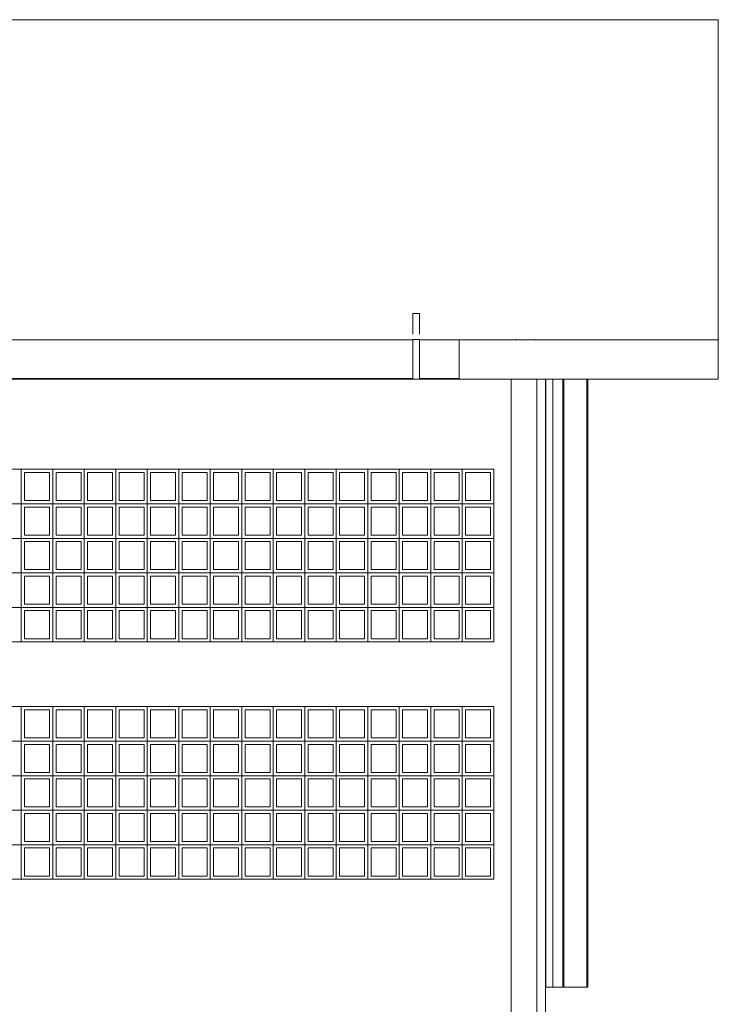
# Model space of a CAD drawing. Header units: millimetres. Extents: x 0 to 1917, y 0 to 847.
# Tile 227 of 230: x 1627 to 1692, y 267 to 358. Entities that reach past the tile are written whole.
import ezdxf

# ---------------------------------------------------------------- set-up
doc = ezdxf.new("R2010")
doc.units = ezdxf.units.MM
doc.header["$MEASUREMENT"] = 0
for name, color, linetype in [('Cobertura.ARQ', 7, 'Continuous'), ('Eletrodoméstico & Mobiliário.ARQ', 7, 'Continuous'), ('Interior - Mobiliário', 7, 'Continuous'), ('Parede.ARQ', 7, 'Continuous'), ('Pilar.ARQ', 7, 'Continuous')]:
    doc.layers.add(name, color=color, linetype=linetype)

msp = doc.modelspace()

# ---------------------------------------------------------------- linework, layer by layer
at = {"layer": 'Cobertura.ARQ', "color": 233, "linetype": 'Continuous', "lineweight": 0}
for p, q in [((1691.71, 357.834), (1191.71, 357.834)), ((1691.71, 328.174), (1691.71, 357.834)), ((1562.61, 328.174), (1663.41, 328.174)), ((1664.01, 328.174), (1672.91, 328.174)), ((1674.71, 328.174), (1691.71, 328.174)), ((1691.71, 328.174), (1691.71, 324.503)), ((1691.71, 324.503), (1191.71, 324.503))]:
    msp.add_line(p, q, dxfattribs=at)
at = {"layer": 'Eletrodoméstico & Mobiliário.ARQ', "color": 134, "linetype": 'Continuous', "lineweight": 0}
for p, q in [((1672.91, 328.237), (1672.91, 328.163)), ((1672.91, 328.163), (1674.71, 328.163)), ((1674.71, 328.237), (1674.71, 328.163))]:
    msp.add_line(p, q, dxfattribs=at)
at = {"layer": 'Interior - Mobiliário', "color": 102, "linetype": 'Continuous', "lineweight": 0}
for p, q in [((1663.41, 328.675), (1663.41, 330.603)), ((1663.41, 330.603), (1664.01, 330.603)), ((1664.01, 330.603), (1664.01, 328.675)), ((1501.91, 328.163), (1663.41, 328.163)), ((1663.41, 328.203), (1663.41, 324.523)), ((1664.01, 328.203), (1663.41, 328.203)), ((1664.01, 328.203), (1664.01, 324.523)), ((1664.01, 328.163), (1667.71, 328.163)), ((1667.71, 328.163), (1667.71, 324.563)), ((1501.91, 324.563), (1663.41, 324.563)), ((1664.01, 324.523), (1663.41, 324.523)), ((1664.01, 324.563), (1667.71, 324.563)), ((1675.726, 268.163), (1675.726, 324.503)), ((1676.376, 268.163), (1676.376, 324.503)), ((1677.291, 268.163), (1677.291, 324.503)), ((1677.41, 268.163), (1677.41, 324.503)), ((1679.529, 268.163), (1679.529, 324.503)), ((1679.61, 268.163), (1679.61, 324.503)), ((1675.71, 268.163), (1675.726, 268.163)), ((1675.726, 268.163), (1676.376, 268.163)), ((1676.376, 268.163), (1677.291, 268.163)), ((1677.291, 268.163), (1677.41, 268.163)), ((1677.41, 268.163), (1679.529, 268.163)), ((1679.61, 268.163), (1679.529, 268.163))]:
    msp.add_line(p, q, dxfattribs=at)
at = {"layer": 'Parede.ARQ', "color": 7, "linetype": 'Continuous', "lineweight": 0}
for p, q in [((1675.71, 236.163), (1675.71, 324.503)), ((1562.91, 316.163), (1670.91, 316.163)), ((1670.91, 316.163), (1670.91, 300.163)), ((1670.91, 300.163), (1562.91, 300.163)), ((1562.91, 294.163), (1670.91, 294.163)), ((1670.91, 294.163), (1670.91, 278.163)), ((1670.91, 278.163), (1562.91, 278.163))]:
    msp.add_line(p, q, dxfattribs=at)
at = {"layer": 'Parede.ARQ', "color": 30, "linetype": 'Continuous', "lineweight": 0}
for p, q in [((1627.127, 312.963), (1627.127, 316.163)), ((1629.746, 315.863), (1627.427, 315.863)), ((1627.427, 313.263), (1627.427, 315.863)), ((1629.746, 313.263), (1629.746, 315.863)), ((1630.046, 312.963), (1630.046, 316.163)), ((1632.664, 315.863), (1630.346, 315.863)), ((1630.346, 313.263), (1630.346, 315.863)), ((1632.664, 313.263), (1632.664, 315.863)), ((1632.964, 312.963), (1632.964, 316.163)), ((1635.583, 315.863), (1633.264, 315.863)), ((1633.264, 313.263), (1633.264, 315.863)), ((1635.583, 313.263), (1635.583, 315.863)), ((1635.883, 312.963), (1635.883, 316.163)), ((1638.502, 315.863), (1636.183, 315.863)), ((1636.183, 313.263), (1636.183, 315.863)), ((1638.502, 313.263), (1638.502, 315.863)), ((1638.802, 312.963), (1638.802, 316.163)), ((1641.421, 315.863), (1639.102, 315.863)), ((1639.102, 313.263), (1639.102, 315.863)), ((1641.421, 313.263), (1641.421, 315.863)), ((1641.721, 312.963), (1641.721, 316.163)), ((1644.34, 315.863), (1642.021, 315.863)), ((1642.021, 313.263), (1642.021, 315.863)), ((1644.34, 313.263), (1644.34, 315.863)), ((1644.64, 312.963), (1644.64, 316.163)), ((1647.259, 315.863), (1644.94, 315.863)), ((1644.94, 313.263), (1644.94, 315.863)), ((1647.259, 313.263), (1647.259, 315.863)), ((1647.559, 312.963), (1647.559, 316.163)), ((1650.178, 315.863), (1647.859, 315.863)), ((1647.859, 313.263), (1647.859, 315.863)), ((1650.178, 313.263), (1650.178, 315.863)), ((1650.478, 312.963), (1650.478, 316.163)), ((1653.097, 315.863), (1650.778, 315.863)), ((1650.778, 313.263), (1650.778, 315.863)), ((1653.097, 313.263), (1653.097, 315.863)), ((1653.397, 312.963), (1653.397, 316.163)), ((1656.016, 315.863), (1653.697, 315.863)), ((1653.697, 313.263), (1653.697, 315.863)), ((1656.016, 313.263), (1656.016, 315.863)), ((1656.316, 312.963), (1656.316, 316.163)), ((1658.935, 315.863), (1656.616, 315.863)), ((1656.616, 313.263), (1656.616, 315.863)), ((1658.935, 313.263), (1658.935, 315.863)), ((1659.235, 312.963), (1659.235, 316.163)), ((1661.854, 315.863), (1659.535, 315.863)), ((1659.535, 313.263), (1659.535, 315.863)), ((1661.854, 313.263), (1661.854, 315.863)), ((1662.154, 312.963), (1662.154, 316.163)), ((1664.773, 315.863), (1662.454, 315.863)), ((1662.454, 313.263), (1662.454, 315.863)), ((1664.773, 313.263), (1664.773, 315.863)), ((1665.073, 312.963), (1665.073, 316.163)), ((1667.691, 315.863), (1665.373, 315.863)), ((1665.373, 313.263), (1665.373, 315.863)), ((1667.691, 313.263), (1667.691, 315.863)), ((1667.991, 312.963), (1667.991, 316.163)), ((1670.61, 315.863), (1668.291, 315.863)), ((1668.291, 313.263), (1668.291, 315.863)), ((1670.61, 313.263), (1670.61, 315.863)), ((1629.746, 313.263), (1627.427, 313.263)), ((1632.664, 313.263), (1630.346, 313.263)), ((1635.583, 313.263), (1633.264, 313.263)), ((1638.502, 313.263), (1636.183, 313.263)), ((1641.421, 313.263), (1639.102, 313.263)), ((1644.34, 313.263), (1642.021, 313.263)), ((1647.259, 313.263), (1644.94, 313.263)), ((1650.178, 313.263), (1647.859, 313.263)), ((1653.097, 313.263), (1650.778, 313.263)), ((1656.016, 313.263), (1653.697, 313.263)), ((1658.935, 313.263), (1656.616, 313.263)), ((1661.854, 313.263), (1659.535, 313.263)), ((1664.773, 313.263), (1662.454, 313.263)), ((1667.691, 313.263), (1665.373, 313.263)), ((1670.61, 313.263), (1668.291, 313.263)), ((1624.208, 312.963), (1627.127, 312.963)), ((1627.127, 309.763), (1627.127, 312.963)), ((1627.127, 312.963), (1630.046, 312.963)), ((1629.746, 312.663), (1627.427, 312.663)), ((1627.427, 310.063), (1627.427, 312.663)), ((1629.746, 310.063), (1629.746, 312.663)), ((1630.046, 309.763), (1630.046, 312.963)), ((1630.046, 312.963), (1632.964, 312.963)), ((1632.664, 312.663), (1630.346, 312.663)), ((1630.346, 310.063), (1630.346, 312.663)), ((1632.664, 310.063), (1632.664, 312.663)), ((1632.964, 309.763), (1632.964, 312.963)), ((1632.964, 312.963), (1635.883, 312.963)), ((1635.583, 312.663), (1633.264, 312.663)), ((1633.264, 310.063), (1633.264, 312.663)), ((1635.583, 310.063), (1635.583, 312.663)), ((1635.883, 309.763), (1635.883, 312.963)), ((1635.883, 312.963), (1638.802, 312.963)), ((1638.502, 312.663), (1636.183, 312.663)), ((1636.183, 310.063), (1636.183, 312.663)), ((1638.502, 310.063), (1638.502, 312.663)), ((1638.802, 309.763), (1638.802, 312.963)), ((1638.802, 312.963), (1641.721, 312.963)), ((1641.421, 312.663), (1639.102, 312.663)), ((1639.102, 310.063), (1639.102, 312.663)), ((1641.421, 310.063), (1641.421, 312.663)), ((1641.721, 309.763), (1641.721, 312.963)), ((1641.721, 312.963), (1644.64, 312.963)), ((1644.34, 312.663), (1642.021, 312.663)), ((1642.021, 310.063), (1642.021, 312.663)), ((1644.34, 310.063), (1644.34, 312.663)), ((1644.64, 309.763), (1644.64, 312.963)), ((1644.64, 312.963), (1647.559, 312.963)), ((1647.259, 312.663), (1644.94, 312.663)), ((1644.94, 310.063), (1644.94, 312.663)), ((1647.259, 310.063), (1647.259, 312.663)), ((1647.559, 309.763), (1647.559, 312.963)), ((1647.559, 312.963), (1650.478, 312.963)), ((1650.178, 312.663), (1647.859, 312.663)), ((1647.859, 310.063), (1647.859, 312.663)), ((1650.178, 310.063), (1650.178, 312.663)), ((1650.478, 309.763), (1650.478, 312.963)), ((1650.478, 312.963), (1653.397, 312.963)), ((1653.097, 312.663), (1650.778, 312.663)), ((1650.778, 310.063), (1650.778, 312.663)), ((1653.097, 310.063), (1653.097, 312.663)), ((1653.397, 309.763), (1653.397, 312.963)), ((1653.397, 312.963), (1656.316, 312.963)), ((1656.016, 312.663), (1653.697, 312.663)), ((1653.697, 310.063), (1653.697, 312.663)), ((1656.016, 310.063), (1656.016, 312.663)), ((1656.316, 309.763), (1656.316, 312.963)), ((1656.316, 312.963), (1659.235, 312.963)), ((1658.935, 312.663), (1656.616, 312.663)), ((1656.616, 310.063), (1656.616, 312.663)), ((1658.935, 310.063), (1658.935, 312.663)), ((1659.235, 309.763), (1659.235, 312.963)), ((1659.235, 312.963), (1662.154, 312.963)), ((1661.854, 312.663), (1659.535, 312.663)), ((1659.535, 310.063), (1659.535, 312.663)), ((1661.854, 310.063), (1661.854, 312.663)), ((1662.154, 309.763), (1662.154, 312.963)), ((1662.154, 312.963), (1665.073, 312.963)), ((1664.773, 312.663), (1662.454, 312.663)), ((1662.454, 310.063), (1662.454, 312.663)), ((1664.773, 310.063), (1664.773, 312.663)), ((1665.073, 309.763), (1665.073, 312.963)), ((1665.073, 312.963), (1667.991, 312.963)), ((1667.691, 312.663), (1665.373, 312.663)), ((1665.373, 310.063), (1665.373, 312.663)), ((1667.691, 310.063), (1667.691, 312.663)), ((1667.991, 309.763), (1667.991, 312.963)), ((1667.991, 312.963), (1670.91, 312.963)), ((1670.61, 312.663), (1668.291, 312.663)), ((1668.291, 310.063), (1668.291, 312.663)), ((1670.61, 310.063), (1670.61, 312.663)), ((1624.208, 309.763), (1627.127, 309.763)), ((1627.127, 306.563), (1627.127, 309.763)), ((1627.127, 309.763), (1630.046, 309.763)), ((1629.746, 310.063), (1627.427, 310.063)), ((1629.746, 309.463), (1627.427, 309.463)), ((1627.427, 306.863), (1627.427, 309.463)), ((1629.746, 306.863), (1629.746, 309.463)), ((1630.046, 306.563), (1630.046, 309.763)), ((1630.046, 309.763), (1632.964, 309.763)), ((1632.664, 310.063), (1630.346, 310.063)), ((1632.664, 309.463), (1630.346, 309.463)), ((1630.346, 306.863), (1630.346, 309.463)), ((1632.664, 306.863), (1632.664, 309.463)), ((1632.964, 306.563), (1632.964, 309.763)), ((1632.964, 309.763), (1635.883, 309.763)), ((1635.583, 310.063), (1633.264, 310.063)), ((1635.583, 309.463), (1633.264, 309.463)), ((1633.264, 306.863), (1633.264, 309.463)), ((1635.583, 306.863), (1635.583, 309.463)), ((1635.883, 306.563), (1635.883, 309.763)), ((1635.883, 309.763), (1638.802, 309.763)), ((1638.502, 310.063), (1636.183, 310.063)), ((1638.502, 309.463), (1636.183, 309.463)), ((1636.183, 306.863), (1636.183, 309.463)), ((1638.502, 306.863), (1638.502, 309.463)), ((1638.802, 306.563), (1638.802, 309.763)), ((1638.802, 309.763), (1641.721, 309.763)), ((1641.421, 310.063), (1639.102, 310.063)), ((1641.421, 309.463), (1639.102, 309.463)), ((1639.102, 306.863), (1639.102, 309.463)), ((1641.421, 306.863), (1641.421, 309.463)), ((1641.721, 306.563), (1641.721, 309.763)), ((1641.721, 309.763), (1644.64, 309.763)), ((1644.34, 310.063), (1642.021, 310.063)), ((1644.34, 309.463), (1642.021, 309.463)), ((1642.021, 306.863), (1642.021, 309.463)), ((1644.34, 306.863), (1644.34, 309.463)), ((1644.64, 306.563), (1644.64, 309.763)), ((1644.64, 309.763), (1647.559, 309.763)), ((1647.259, 310.063), (1644.94, 310.063)), ((1647.259, 309.463), (1644.94, 309.463)), ((1644.94, 306.863), (1644.94, 309.463)), ((1647.259, 306.863), (1647.259, 309.463)), ((1647.559, 306.563), (1647.559, 309.763)), ((1647.559, 309.763), (1650.478, 309.763)), ((1650.178, 310.063), (1647.859, 310.063)), ((1650.178, 309.463), (1647.859, 309.463)), ((1647.859, 306.863), (1647.859, 309.463)), ((1650.178, 306.863), (1650.178, 309.463)), ((1650.478, 306.563), (1650.478, 309.763)), ((1650.478, 309.763), (1653.397, 309.763)), ((1653.097, 310.063), (1650.778, 310.063)), ((1653.097, 309.463), (1650.778, 309.463)), ((1650.778, 306.863), (1650.778, 309.463)), ((1653.097, 306.863), (1653.097, 309.463)), ((1653.397, 306.563), (1653.397, 309.763)), ((1653.397, 309.763), (1656.316, 309.763)), ((1656.016, 310.063), (1653.697, 310.063)), ((1656.016, 309.463), (1653.697, 309.463)), ((1653.697, 306.863), (1653.697, 309.463)), ((1656.016, 306.863), (1656.016, 309.463)), ((1656.316, 306.563), (1656.316, 309.763)), ((1656.316, 309.763), (1659.235, 309.763)), ((1658.935, 310.063), (1656.616, 310.063)), ((1658.935, 309.463), (1656.616, 309.463)), ((1656.616, 306.863), (1656.616, 309.463)), ((1658.935, 306.863), (1658.935, 309.463)), ((1659.235, 306.563), (1659.235, 309.763)), ((1659.235, 309.763), (1662.154, 309.763)), ((1661.854, 310.063), (1659.535, 310.063)), ((1661.854, 309.463), (1659.535, 309.463)), ((1659.535, 306.863), (1659.535, 309.463)), ((1661.854, 306.863), (1661.854, 309.463)), ((1662.154, 306.563), (1662.154, 309.763)), ((1662.154, 309.763), (1665.073, 309.763)), ((1664.773, 310.063), (1662.454, 310.063)), ((1664.773, 309.463), (1662.454, 309.463)), ((1662.454, 306.863), (1662.454, 309.463)), ((1664.773, 306.863), (1664.773, 309.463)), ((1665.073, 306.563), (1665.073, 309.763)), ((1665.073, 309.763), (1667.991, 309.763)), ((1667.691, 310.063), (1665.373, 310.063)), ((1667.691, 309.463), (1665.373, 309.463)), ((1665.373, 306.863), (1665.373, 309.463)), ((1667.691, 306.863), (1667.691, 309.463)), ((1667.991, 306.563), (1667.991, 309.763)), ((1667.991, 309.763), (1670.91, 309.763)), ((1670.61, 310.063), (1668.291, 310.063)), ((1670.61, 309.463), (1668.291, 309.463)), ((1668.291, 306.863), (1668.291, 309.463)), ((1670.61, 306.863), (1670.61, 309.463)), ((1629.746, 306.863), (1627.427, 306.863)), ((1632.664, 306.863), (1630.346, 306.863)), ((1635.583, 306.863), (1633.264, 306.863)), ((1638.502, 306.863), (1636.183, 306.863)), ((1641.421, 306.863), (1639.102, 306.863)), ((1644.34, 306.863), (1642.021, 306.863)), ((1647.259, 306.863), (1644.94, 306.863)), ((1650.178, 306.863), (1647.859, 306.863)), ((1653.097, 306.863), (1650.778, 306.863)), ((1656.016, 306.863), (1653.697, 306.863)), ((1658.935, 306.863), (1656.616, 306.863)), ((1661.854, 306.863), (1659.535, 306.863)), ((1664.773, 306.863), (1662.454, 306.863)), ((1667.691, 306.863), (1665.373, 306.863)), ((1670.61, 306.863), (1668.291, 306.863)), ((1624.208, 306.563), (1627.127, 306.563)), ((1627.127, 303.363), (1627.127, 306.563)), ((1627.127, 306.563), (1630.046, 306.563)), ((1629.746, 306.263), (1627.427, 306.263)), ((1627.427, 303.663), (1627.427, 306.263)), ((1629.746, 303.663), (1629.746, 306.263)), ((1630.046, 303.363), (1630.046, 306.563)), ((1630.046, 306.563), (1632.964, 306.563)), ((1632.664, 306.263), (1630.346, 306.263)), ((1630.346, 303.663), (1630.346, 306.263)), ((1632.664, 303.663), (1632.664, 306.263)), ((1632.964, 303.363), (1632.964, 306.563)), ((1632.964, 306.563), (1635.883, 306.563)), ((1635.583, 306.263), (1633.264, 306.263)), ((1633.264, 303.663), (1633.264, 306.263)), ((1635.583, 303.663), (1635.583, 306.263)), ((1635.883, 303.363), (1635.883, 306.563)), ((1635.883, 306.563), (1638.802, 306.563)), ((1638.502, 306.263), (1636.183, 306.263)), ((1636.183, 303.663), (1636.183, 306.263)), ((1638.502, 303.663), (1638.502, 306.263)), ((1638.802, 303.363), (1638.802, 306.563)), ((1638.802, 306.563), (1641.721, 306.563)), ((1641.421, 306.263), (1639.102, 306.263)), ((1639.102, 303.663), (1639.102, 306.263)), ((1641.421, 303.663), (1641.421, 306.263)), ((1641.721, 303.363), (1641.721, 306.563)), ((1641.721, 306.563), (1644.64, 306.563)), ((1644.34, 306.263), (1642.021, 306.263)), ((1642.021, 303.663), (1642.021, 306.263)), ((1644.34, 303.663), (1644.34, 306.263)), ((1644.64, 303.363), (1644.64, 306.563)), ((1644.64, 306.563), (1647.559, 306.563)), ((1647.259, 306.263), (1644.94, 306.263)), ((1644.94, 303.663), (1644.94, 306.263)), ((1647.259, 303.663), (1647.259, 306.263)), ((1647.559, 303.363), (1647.559, 306.563)), ((1647.559, 306.563), (1650.478, 306.563)), ((1650.178, 306.263), (1647.859, 306.263)), ((1647.859, 303.663), (1647.859, 306.263)), ((1650.178, 303.663), (1650.178, 306.263)), ((1650.478, 303.363), (1650.478, 306.563)), ((1650.478, 306.563), (1653.397, 306.563)), ((1653.097, 306.263), (1650.778, 306.263)), ((1650.778, 303.663), (1650.778, 306.263)), ((1653.097, 303.663), (1653.097, 306.263)), ((1653.397, 303.363), (1653.397, 306.563)), ((1653.397, 306.563), (1656.316, 306.563)), ((1656.016, 306.263), (1653.697, 306.263)), ((1653.697, 303.663), (1653.697, 306.263)), ((1656.016, 303.663), (1656.016, 306.263)), ((1656.316, 303.363), (1656.316, 306.563)), ((1656.316, 306.563), (1659.235, 306.563)), ((1658.935, 306.263), (1656.616, 306.263)), ((1656.616, 303.663), (1656.616, 306.263)), ((1658.935, 303.663), (1658.935, 306.263)), ((1659.235, 303.363), (1659.235, 306.563)), ((1659.235, 306.563), (1662.154, 306.563)), ((1661.854, 306.263), (1659.535, 306.263)), ((1659.535, 303.663), (1659.535, 306.263)), ((1661.854, 303.663), (1661.854, 306.263)), ((1662.154, 303.363), (1662.154, 306.563)), ((1662.154, 306.563), (1665.073, 306.563)), ((1664.773, 306.263), (1662.454, 306.263)), ((1662.454, 303.663), (1662.454, 306.263)), ((1664.773, 303.663), (1664.773, 306.263)), ((1665.073, 303.363), (1665.073, 306.563)), ((1665.073, 306.563), (1667.991, 306.563)), ((1667.691, 306.263), (1665.373, 306.263)), ((1665.373, 303.663), (1665.373, 306.263)), ((1667.691, 303.663), (1667.691, 306.263)), ((1667.991, 303.363), (1667.991, 306.563)), ((1667.991, 306.563), (1670.91, 306.563)), ((1670.61, 306.263), (1668.291, 306.263)), ((1668.291, 303.663), (1668.291, 306.263)), ((1670.61, 303.663), (1670.61, 306.263)), ((1624.208, 303.363), (1627.127, 303.363)), ((1627.127, 300.163), (1627.127, 303.363)), ((1627.127, 303.363), (1630.046, 303.363)), ((1629.746, 303.663), (1627.427, 303.663)), ((1629.746, 303.063), (1627.427, 303.063)), ((1627.427, 300.463), (1627.427, 303.063)), ((1629.746, 300.463), (1629.746, 303.063)), ((1630.046, 300.163), (1630.046, 303.363)), ((1630.046, 303.363), (1632.964, 303.363)), ((1632.664, 303.663), (1630.346, 303.663)), ((1632.664, 303.063), (1630.346, 303.063)), ((1630.346, 300.463), (1630.346, 303.063)), ((1632.664, 300.463), (1632.664, 303.063)), ((1632.964, 300.163), (1632.964, 303.363)), ((1632.964, 303.363), (1635.883, 303.363)), ((1635.583, 303.663), (1633.264, 303.663)), ((1635.583, 303.063), (1633.264, 303.063)), ((1633.264, 300.463), (1633.264, 303.063)), ((1635.583, 300.463), (1635.583, 303.063)), ((1635.883, 300.163), (1635.883, 303.363)), ((1635.883, 303.363), (1638.802, 303.363)), ((1638.502, 303.663), (1636.183, 303.663)), ((1638.502, 303.063), (1636.183, 303.063)), ((1636.183, 300.463), (1636.183, 303.063)), ((1638.502, 300.463), (1638.502, 303.063)), ((1638.802, 300.163), (1638.802, 303.363)), ((1638.802, 303.363), (1641.721, 303.363)), ((1641.421, 303.663), (1639.102, 303.663)), ((1641.421, 303.063), (1639.102, 303.063)), ((1639.102, 300.463), (1639.102, 303.063)), ((1641.421, 300.463), (1641.421, 303.063)), ((1641.721, 300.163), (1641.721, 303.363)), ((1641.721, 303.363), (1644.64, 303.363)), ((1644.34, 303.663), (1642.021, 303.663)), ((1644.34, 303.063), (1642.021, 303.063)), ((1642.021, 300.463), (1642.021, 303.063)), ((1644.34, 300.463), (1644.34, 303.063)), ((1644.64, 300.163), (1644.64, 303.363)), ((1644.64, 303.363), (1647.559, 303.363)), ((1647.259, 303.663), (1644.94, 303.663)), ((1647.259, 303.063), (1644.94, 303.063)), ((1644.94, 300.463), (1644.94, 303.063)), ((1647.259, 300.463), (1647.259, 303.063)), ((1647.559, 300.163), (1647.559, 303.363)), ((1647.559, 303.363), (1650.478, 303.363)), ((1650.178, 303.663), (1647.859, 303.663)), ((1650.178, 303.063), (1647.859, 303.063)), ((1647.859, 300.463), (1647.859, 303.063)), ((1650.178, 300.463), (1650.178, 303.063)), ((1650.478, 300.163), (1650.478, 303.363)), ((1650.478, 303.363), (1653.397, 303.363)), ((1653.097, 303.663), (1650.778, 303.663)), ((1653.097, 303.063), (1650.778, 303.063)), ((1650.778, 300.463), (1650.778, 303.063)), ((1653.097, 300.463), (1653.097, 303.063)), ((1653.397, 300.163), (1653.397, 303.363)), ((1653.397, 303.363), (1656.316, 303.363)), ((1656.016, 303.663), (1653.697, 303.663)), ((1656.016, 303.063), (1653.697, 303.063)), ((1653.697, 300.463), (1653.697, 303.063)), ((1656.016, 300.463), (1656.016, 303.063)), ((1656.316, 300.163), (1656.316, 303.363)), ((1656.316, 303.363), (1659.235, 303.363)), ((1658.935, 303.663), (1656.616, 303.663)), ((1658.935, 303.063), (1656.616, 303.063)), ((1656.616, 300.463), (1656.616, 303.063)), ((1658.935, 300.463), (1658.935, 303.063)), ((1659.235, 300.163), (1659.235, 303.363)), ((1659.235, 303.363), (1662.154, 303.363)), ((1661.854, 303.663), (1659.535, 303.663)), ((1661.854, 303.063), (1659.535, 303.063)), ((1659.535, 300.463), (1659.535, 303.063)), ((1661.854, 300.463), (1661.854, 303.063)), ((1662.154, 300.163), (1662.154, 303.363)), ((1662.154, 303.363), (1665.073, 303.363)), ((1664.773, 303.663), (1662.454, 303.663)), ((1664.773, 303.063), (1662.454, 303.063)), ((1662.454, 300.463), (1662.454, 303.063)), ((1664.773, 300.463), (1664.773, 303.063)), ((1665.073, 300.163), (1665.073, 303.363)), ((1665.073, 303.363), (1667.991, 303.363)), ((1667.691, 303.663), (1665.373, 303.663)), ((1667.691, 303.063), (1665.373, 303.063)), ((1665.373, 300.463), (1665.373, 303.063)), ((1667.691, 300.463), (1667.691, 303.063)), ((1667.991, 300.163), (1667.991, 303.363)), ((1667.991, 303.363), (1670.91, 303.363)), ((1670.61, 303.663), (1668.291, 303.663)), ((1670.61, 303.063), (1668.291, 303.063)), ((1668.291, 300.463), (1668.291, 303.063)), ((1670.61, 300.463), (1670.61, 303.063)), ((1629.746, 300.463), (1627.427, 300.463)), ((1632.664, 300.463), (1630.346, 300.463)), ((1635.583, 300.463), (1633.264, 300.463)), ((1638.502, 300.463), (1636.183, 300.463)), ((1641.421, 300.463), (1639.102, 300.463)), ((1644.34, 300.463), (1642.021, 300.463)), ((1647.259, 300.463), (1644.94, 300.463)), ((1650.178, 300.463), (1647.859, 300.463)), ((1653.097, 300.463), (1650.778, 300.463)), ((1656.016, 300.463), (1653.697, 300.463)), ((1658.935, 300.463), (1656.616, 300.463)), ((1661.854, 300.463), (1659.535, 300.463)), ((1664.773, 300.463), (1662.454, 300.463)), ((1667.691, 300.463), (1665.373, 300.463)), ((1670.61, 300.463), (1668.291, 300.463)), ((1627.127, 290.963), (1627.127, 294.163)), ((1629.746, 293.863), (1627.427, 293.863)), ((1627.427, 291.263), (1627.427, 293.863)), ((1629.746, 291.263), (1629.746, 293.863)), ((1630.046, 290.963), (1630.046, 294.163)), ((1632.664, 293.863), (1630.346, 293.863)), ((1630.346, 291.263), (1630.346, 293.863)), ((1632.664, 291.263), (1632.664, 293.863)), ((1632.964, 290.963), (1632.964, 294.163)), ((1635.583, 293.863), (1633.264, 293.863)), ((1633.264, 291.263), (1633.264, 293.863)), ((1635.583, 291.263), (1635.583, 293.863)), ((1635.883, 290.963), (1635.883, 294.163)), ((1638.502, 293.863), (1636.183, 293.863)), ((1636.183, 291.263), (1636.183, 293.863)), ((1638.502, 291.263), (1638.502, 293.863)), ((1638.802, 290.963), (1638.802, 294.163)), ((1641.421, 293.863), (1639.102, 293.863)), ((1639.102, 291.263), (1639.102, 293.863)), ((1641.421, 291.263), (1641.421, 293.863)), ((1641.721, 290.963), (1641.721, 294.163)), ((1644.34, 293.863), (1642.021, 293.863)), ((1642.021, 291.263), (1642.021, 293.863)), ((1644.34, 291.263), (1644.34, 293.863)), ((1644.64, 290.963), (1644.64, 294.163)), ((1647.259, 293.863), (1644.94, 293.863)), ((1644.94, 291.263), (1644.94, 293.863)), ((1647.259, 291.263), (1647.259, 293.863)), ((1647.559, 290.963), (1647.559, 294.163)), ((1650.178, 293.863), (1647.859, 293.863)), ((1647.859, 291.263), (1647.859, 293.863)), ((1650.178, 291.263), (1650.178, 293.863)), ((1650.478, 290.963), (1650.478, 294.163)), ((1653.097, 293.863), (1650.778, 293.863)), ((1650.778, 291.263), (1650.778, 293.863)), ((1653.097, 291.263), (1653.097, 293.863)), ((1653.397, 290.963), (1653.397, 294.163)), ((1656.016, 293.863), (1653.697, 293.863)), ((1653.697, 291.263), (1653.697, 293.863)), ((1656.016, 291.263), (1656.016, 293.863)), ((1656.316, 290.963), (1656.316, 294.163)), ((1658.935, 293.863), (1656.616, 293.863)), ((1656.616, 291.263), (1656.616, 293.863)), ((1658.935, 291.263), (1658.935, 293.863)), ((1659.235, 290.963), (1659.235, 294.163)), ((1661.854, 293.863), (1659.535, 293.863)), ((1659.535, 291.263), (1659.535, 293.863)), ((1661.854, 291.263), (1661.854, 293.863)), ((1662.154, 290.963), (1662.154, 294.163)), ((1664.773, 293.863), (1662.454, 293.863)), ((1662.454, 291.263), (1662.454, 293.863)), ((1664.773, 291.263), (1664.773, 293.863)), ((1665.073, 290.963), (1665.073, 294.163)), ((1667.691, 293.863), (1665.373, 293.863)), ((1665.373, 291.263), (1665.373, 293.863)), ((1667.691, 291.263), (1667.691, 293.863)), ((1667.991, 290.963), (1667.991, 294.163)), ((1670.61, 293.863), (1668.291, 293.863)), ((1668.291, 291.263), (1668.291, 293.863)), ((1670.61, 291.263), (1670.61, 293.863)), ((1629.746, 291.263), (1627.427, 291.263)), ((1632.664, 291.263), (1630.346, 291.263)), ((1635.583, 291.263), (1633.264, 291.263)), ((1638.502, 291.263), (1636.183, 291.263)), ((1641.421, 291.263), (1639.102, 291.263)), ((1644.34, 291.263), (1642.021, 291.263)), ((1647.259, 291.263), (1644.94, 291.263)), ((1650.178, 291.263), (1647.859, 291.263)), ((1653.097, 291.263), (1650.778, 291.263)), ((1656.016, 291.263), (1653.697, 291.263)), ((1658.935, 291.263), (1656.616, 291.263)), ((1661.854, 291.263), (1659.535, 291.263)), ((1664.773, 291.263), (1662.454, 291.263)), ((1667.691, 291.263), (1665.373, 291.263)), ((1670.61, 291.263), (1668.291, 291.263)), ((1624.208, 290.963), (1627.127, 290.963)), ((1627.127, 287.763), (1627.127, 290.963)), ((1627.127, 290.963), (1630.046, 290.963)), ((1629.746, 290.663), (1627.427, 290.663)), ((1627.427, 288.063), (1627.427, 290.663)), ((1629.746, 288.063), (1629.746, 290.663)), ((1630.046, 287.763), (1630.046, 290.963)), ((1630.046, 290.963), (1632.964, 290.963)), ((1632.664, 290.663), (1630.346, 290.663)), ((1630.346, 288.063), (1630.346, 290.663)), ((1632.664, 288.063), (1632.664, 290.663)), ((1632.964, 287.763), (1632.964, 290.963)), ((1632.964, 290.963), (1635.883, 290.963)), ((1635.583, 290.663), (1633.264, 290.663)), ((1633.264, 288.063), (1633.264, 290.663)), ((1635.583, 288.063), (1635.583, 290.663)), ((1635.883, 287.763), (1635.883, 290.963)), ((1635.883, 290.963), (1638.802, 290.963)), ((1638.502, 290.663), (1636.183, 290.663)), ((1636.183, 288.063), (1636.183, 290.663)), ((1638.502, 288.063), (1638.502, 290.663)), ((1638.802, 287.763), (1638.802, 290.963)), ((1638.802, 290.963), (1641.721, 290.963)), ((1641.421, 290.663), (1639.102, 290.663)), ((1639.102, 288.063), (1639.102, 290.663)), ((1641.421, 288.063), (1641.421, 290.663)), ((1641.721, 287.763), (1641.721, 290.963)), ((1641.721, 290.963), (1644.64, 290.963)), ((1644.34, 290.663), (1642.021, 290.663)), ((1642.021, 288.063), (1642.021, 290.663)), ((1644.34, 288.063), (1644.34, 290.663)), ((1644.64, 287.763), (1644.64, 290.963)), ((1644.64, 290.963), (1647.559, 290.963)), ((1647.259, 290.663), (1644.94, 290.663)), ((1644.94, 288.063), (1644.94, 290.663)), ((1647.259, 288.063), (1647.259, 290.663)), ((1647.559, 287.763), (1647.559, 290.963)), ((1647.559, 290.963), (1650.478, 290.963)), ((1650.178, 290.663), (1647.859, 290.663)), ((1647.859, 288.063), (1647.859, 290.663)), ((1650.178, 288.063), (1650.178, 290.663)), ((1650.478, 287.763), (1650.478, 290.963)), ((1650.478, 290.963), (1653.397, 290.963)), ((1653.097, 290.663), (1650.778, 290.663)), ((1650.778, 288.063), (1650.778, 290.663)), ((1653.097, 288.063), (1653.097, 290.663)), ((1653.397, 287.763), (1653.397, 290.963)), ((1653.397, 290.963), (1656.316, 290.963)), ((1656.016, 290.663), (1653.697, 290.663)), ((1653.697, 288.063), (1653.697, 290.663)), ((1656.016, 288.063), (1656.016, 290.663)), ((1656.316, 287.763), (1656.316, 290.963)), ((1656.316, 290.963), (1659.235, 290.963)), ((1658.935, 290.663), (1656.616, 290.663)), ((1656.616, 288.063), (1656.616, 290.663)), ((1658.935, 288.063), (1658.935, 290.663)), ((1659.235, 287.763), (1659.235, 290.963)), ((1659.235, 290.963), (1662.154, 290.963)), ((1661.854, 290.663), (1659.535, 290.663)), ((1659.535, 288.063), (1659.535, 290.663)), ((1661.854, 288.063), (1661.854, 290.663)), ((1662.154, 287.763), (1662.154, 290.963)), ((1662.154, 290.963), (1665.073, 290.963)), ((1664.773, 290.663), (1662.454, 290.663)), ((1662.454, 288.063), (1662.454, 290.663)), ((1664.773, 288.063), (1664.773, 290.663)), ((1665.073, 287.763), (1665.073, 290.963)), ((1665.073, 290.963), (1667.991, 290.963)), ((1667.691, 290.663), (1665.373, 290.663)), ((1665.373, 288.063), (1665.373, 290.663)), ((1667.691, 288.063), (1667.691, 290.663)), ((1667.991, 287.763), (1667.991, 290.963)), ((1667.991, 290.963), (1670.91, 290.963)), ((1670.61, 290.663), (1668.291, 290.663)), ((1668.291, 288.063), (1668.291, 290.663)), ((1670.61, 288.063), (1670.61, 290.663)), ((1624.208, 287.763), (1627.127, 287.763)), ((1627.127, 284.563), (1627.127, 287.763)), ((1627.127, 287.763), (1630.046, 287.763)), ((1629.746, 288.063), (1627.427, 288.063)), ((1630.046, 284.563), (1630.046, 287.763)), ((1630.046, 287.763), (1632.964, 287.763)), ((1632.664, 288.063), (1630.346, 288.063)), ((1632.964, 284.563), (1632.964, 287.763)), ((1632.964, 287.763), (1635.883, 287.763)), ((1635.583, 288.063), (1633.264, 288.063)), ((1635.883, 284.563), (1635.883, 287.763)), ((1635.883, 287.763), (1638.802, 287.763)), ((1638.502, 288.063), (1636.183, 288.063)), ((1638.802, 284.563), (1638.802, 287.763)), ((1638.802, 287.763), (1641.721, 287.763)), ((1641.421, 288.063), (1639.102, 288.063)), ((1641.721, 284.563), (1641.721, 287.763)), ((1641.721, 287.763), (1644.64, 287.763)), ((1644.34, 288.063), (1642.021, 288.063)), ((1644.64, 284.563), (1644.64, 287.763)), ((1644.64, 287.763), (1647.559, 287.763)), ((1647.259, 288.063), (1644.94, 288.063)), ((1647.559, 284.563), (1647.559, 287.763)), ((1647.559, 287.763), (1650.478, 287.763)), ((1650.178, 288.063), (1647.859, 288.063)), ((1650.478, 284.563), (1650.478, 287.763)), ((1650.478, 287.763), (1653.397, 287.763)), ((1653.097, 288.063), (1650.778, 288.063)), ((1653.397, 284.563), (1653.397, 287.763)), ((1653.397, 287.763), (1656.316, 287.763)), ((1656.016, 288.063), (1653.697, 288.063)), ((1656.316, 284.563), (1656.316, 287.763)), ((1656.316, 287.763), (1659.235, 287.763)), ((1658.935, 288.063), (1656.616, 288.063)), ((1659.235, 284.563), (1659.235, 287.763)), ((1659.235, 287.763), (1662.154, 287.763)), ((1661.854, 288.063), (1659.535, 288.063)), ((1662.154, 284.563), (1662.154, 287.763)), ((1662.154, 287.763), (1665.073, 287.763)), ((1664.773, 288.063), (1662.454, 288.063)), ((1665.073, 284.563), (1665.073, 287.763)), ((1665.073, 287.763), (1667.991, 287.763)), ((1667.691, 288.063), (1665.373, 288.063)), ((1667.991, 284.563), (1667.991, 287.763)), ((1667.991, 287.763), (1670.91, 287.763)), ((1670.61, 288.063), (1668.291, 288.063)), ((1629.746, 287.463), (1627.427, 287.463)), ((1627.427, 284.863), (1627.427, 287.463)), ((1629.746, 284.863), (1629.746, 287.463)), ((1632.664, 287.463), (1630.346, 287.463)), ((1630.346, 284.863), (1630.346, 287.463)), ((1632.664, 284.863), (1632.664, 287.463)), ((1635.583, 287.463), (1633.264, 287.463)), ((1633.264, 284.863), (1633.264, 287.463)), ((1635.583, 284.863), (1635.583, 287.463)), ((1638.502, 287.463), (1636.183, 287.463)), ((1636.183, 284.863), (1636.183, 287.463)), ((1638.502, 284.863), (1638.502, 287.463)), ((1641.421, 287.463), (1639.102, 287.463)), ((1639.102, 284.863), (1639.102, 287.463)), ((1641.421, 284.863), (1641.421, 287.463)), ((1644.34, 287.463), (1642.021, 287.463)), ((1642.021, 284.863), (1642.021, 287.463)), ((1644.34, 284.863), (1644.34, 287.463)), ((1647.259, 287.463), (1644.94, 287.463)), ((1644.94, 284.863), (1644.94, 287.463)), ((1647.259, 284.863), (1647.259, 287.463)), ((1650.178, 287.463), (1647.859, 287.463)), ((1647.859, 284.863), (1647.859, 287.463)), ((1650.178, 284.863), (1650.178, 287.463)), ((1653.097, 287.463), (1650.778, 287.463)), ((1650.778, 284.863), (1650.778, 287.463)), ((1653.097, 284.863), (1653.097, 287.463)), ((1656.016, 287.463), (1653.697, 287.463)), ((1653.697, 284.863), (1653.697, 287.463)), ((1656.016, 284.863), (1656.016, 287.463)), ((1658.935, 287.463), (1656.616, 287.463)), ((1656.616, 284.863), (1656.616, 287.463)), ((1658.935, 284.863), (1658.935, 287.463)), ((1661.854, 287.463), (1659.535, 287.463)), ((1659.535, 284.863), (1659.535, 287.463)), ((1661.854, 284.863), (1661.854, 287.463)), ((1664.773, 287.463), (1662.454, 287.463)), ((1662.454, 284.863), (1662.454, 287.463)), ((1664.773, 284.863), (1664.773, 287.463)), ((1667.691, 287.463), (1665.373, 287.463)), ((1665.373, 284.863), (1665.373, 287.463)), ((1667.691, 284.863), (1667.691, 287.463)), ((1670.61, 287.463), (1668.291, 287.463)), ((1668.291, 284.863), (1668.291, 287.463)), ((1670.61, 284.863), (1670.61, 287.463)), ((1629.746, 284.863), (1627.427, 284.863)), ((1632.664, 284.863), (1630.346, 284.863)), ((1635.583, 284.863), (1633.264, 284.863)), ((1638.502, 284.863), (1636.183, 284.863)), ((1641.421, 284.863), (1639.102, 284.863)), ((1644.34, 284.863), (1642.021, 284.863)), ((1647.259, 284.863), (1644.94, 284.863)), ((1650.178, 284.863), (1647.859, 284.863)), ((1653.097, 284.863), (1650.778, 284.863)), ((1656.016, 284.863), (1653.697, 284.863)), ((1658.935, 284.863), (1656.616, 284.863)), ((1661.854, 284.863), (1659.535, 284.863)), ((1664.773, 284.863), (1662.454, 284.863)), ((1667.691, 284.863), (1665.373, 284.863)), ((1670.61, 284.863), (1668.291, 284.863)), ((1624.208, 284.563), (1627.127, 284.563)), ((1627.127, 281.363), (1627.127, 284.563)), ((1627.127, 284.563), (1630.046, 284.563)), ((1629.746, 284.263), (1627.427, 284.263)), ((1627.427, 281.663), (1627.427, 284.263)), ((1629.746, 281.663), (1629.746, 284.263)), ((1630.046, 281.363), (1630.046, 284.563)), ((1630.046, 284.563), (1632.964, 284.563)), ((1632.664, 284.263), (1630.346, 284.263)), ((1630.346, 281.663), (1630.346, 284.263)), ((1632.664, 281.663), (1632.664, 284.263)), ((1632.964, 281.363), (1632.964, 284.563)), ((1632.964, 284.563), (1635.883, 284.563)), ((1635.583, 284.263), (1633.264, 284.263)), ((1633.264, 281.663), (1633.264, 284.263)), ((1635.583, 281.663), (1635.583, 284.263)), ((1635.883, 281.363), (1635.883, 284.563)), ((1635.883, 284.563), (1638.802, 284.563)), ((1638.502, 284.263), (1636.183, 284.263)), ((1636.183, 281.663), (1636.183, 284.263)), ((1638.502, 281.663), (1638.502, 284.263)), ((1638.802, 281.363), (1638.802, 284.563)), ((1638.802, 284.563), (1641.721, 284.563)), ((1641.421, 284.263), (1639.102, 284.263)), ((1639.102, 281.663), (1639.102, 284.263)), ((1641.421, 281.663), (1641.421, 284.263)), ((1641.721, 281.363), (1641.721, 284.563)), ((1641.721, 284.563), (1644.64, 284.563)), ((1644.34, 284.263), (1642.021, 284.263)), ((1642.021, 281.663), (1642.021, 284.263)), ((1644.34, 281.663), (1644.34, 284.263)), ((1644.64, 281.363), (1644.64, 284.563)), ((1644.64, 284.563), (1647.559, 284.563)), ((1647.259, 284.263), (1644.94, 284.263)), ((1644.94, 281.663), (1644.94, 284.263)), ((1647.259, 281.663), (1647.259, 284.263)), ((1647.559, 281.363), (1647.559, 284.563)), ((1647.559, 284.563), (1650.478, 284.563)), ((1650.178, 284.263), (1647.859, 284.263)), ((1647.859, 281.663), (1647.859, 284.263)), ((1650.178, 281.663), (1650.178, 284.263)), ((1650.478, 281.363), (1650.478, 284.563)), ((1650.478, 284.563), (1653.397, 284.563)), ((1653.097, 284.263), (1650.778, 284.263)), ((1650.778, 281.663), (1650.778, 284.263)), ((1653.097, 281.663), (1653.097, 284.263)), ((1653.397, 281.363), (1653.397, 284.563)), ((1653.397, 284.563), (1656.316, 284.563)), ((1656.016, 284.263), (1653.697, 284.263)), ((1653.697, 281.663), (1653.697, 284.263)), ((1656.016, 281.663), (1656.016, 284.263)), ((1656.316, 281.363), (1656.316, 284.563)), ((1656.316, 284.563), (1659.235, 284.563)), ((1658.935, 284.263), (1656.616, 284.263)), ((1656.616, 281.663), (1656.616, 284.263)), ((1658.935, 281.663), (1658.935, 284.263)), ((1659.235, 281.363), (1659.235, 284.563)), ((1659.235, 284.563), (1662.154, 284.563)), ((1661.854, 284.263), (1659.535, 284.263)), ((1659.535, 281.663), (1659.535, 284.263)), ((1661.854, 281.663), (1661.854, 284.263)), ((1662.154, 281.363), (1662.154, 284.563)), ((1662.154, 284.563), (1665.073, 284.563)), ((1664.773, 284.263), (1662.454, 284.263)), ((1662.454, 281.663), (1662.454, 284.263)), ((1664.773, 281.663), (1664.773, 284.263)), ((1665.073, 281.363), (1665.073, 284.563)), ((1665.073, 284.563), (1667.991, 284.563)), ((1667.691, 284.263), (1665.373, 284.263)), ((1665.373, 281.663), (1665.373, 284.263)), ((1667.691, 281.663), (1667.691, 284.263)), ((1667.991, 281.363), (1667.991, 284.563)), ((1667.991, 284.563), (1670.91, 284.563)), ((1670.61, 284.263), (1668.291, 284.263)), ((1668.291, 281.663), (1668.291, 284.263)), ((1670.61, 281.663), (1670.61, 284.263)), ((1624.208, 281.363), (1627.127, 281.363)), ((1627.127, 278.163), (1627.127, 281.363)), ((1627.127, 281.363), (1630.046, 281.363)), ((1629.746, 281.663), (1627.427, 281.663)), ((1630.046, 278.163), (1630.046, 281.363)), ((1630.046, 281.363), (1632.964, 281.363)), ((1632.664, 281.663), (1630.346, 281.663)), ((1632.964, 278.163), (1632.964, 281.363)), ((1632.964, 281.363), (1635.883, 281.363)), ((1635.583, 281.663), (1633.264, 281.663)), ((1635.883, 278.163), (1635.883, 281.363)), ((1635.883, 281.363), (1638.802, 281.363)), ((1638.502, 281.663), (1636.183, 281.663)), ((1638.802, 278.163), (1638.802, 281.363)), ((1638.802, 281.363), (1641.721, 281.363)), ((1641.421, 281.663), (1639.102, 281.663)), ((1641.721, 278.163), (1641.721, 281.363)), ((1641.721, 281.363), (1644.64, 281.363)), ((1644.34, 281.663), (1642.021, 281.663)), ((1644.64, 278.163), (1644.64, 281.363)), ((1644.64, 281.363), (1647.559, 281.363)), ((1647.259, 281.663), (1644.94, 281.663)), ((1647.559, 278.163), (1647.559, 281.363)), ((1647.559, 281.363), (1650.478, 281.363)), ((1650.178, 281.663), (1647.859, 281.663)), ((1650.478, 278.163), (1650.478, 281.363)), ((1650.478, 281.363), (1653.397, 281.363)), ((1653.097, 281.663), (1650.778, 281.663)), ((1653.397, 278.163), (1653.397, 281.363)), ((1653.397, 281.363), (1656.316, 281.363)), ((1656.016, 281.663), (1653.697, 281.663)), ((1656.316, 278.163), (1656.316, 281.363)), ((1656.316, 281.363), (1659.235, 281.363)), ((1658.935, 281.663), (1656.616, 281.663)), ((1659.235, 278.163), (1659.235, 281.363)), ((1659.235, 281.363), (1662.154, 281.363)), ((1661.854, 281.663), (1659.535, 281.663)), ((1662.154, 278.163), (1662.154, 281.363)), ((1662.154, 281.363), (1665.073, 281.363)), ((1664.773, 281.663), (1662.454, 281.663)), ((1665.073, 278.163), (1665.073, 281.363)), ((1665.073, 281.363), (1667.991, 281.363)), ((1667.691, 281.663), (1665.373, 281.663)), ((1667.991, 278.163), (1667.991, 281.363)), ((1667.991, 281.363), (1670.91, 281.363)), ((1670.61, 281.663), (1668.291, 281.663)), ((1629.746, 281.063), (1627.427, 281.063)), ((1627.427, 278.463), (1627.427, 281.063)), ((1629.746, 278.463), (1629.746, 281.063)), ((1632.664, 281.063), (1630.346, 281.063)), ((1630.346, 278.463), (1630.346, 281.063)), ((1632.664, 278.463), (1632.664, 281.063)), ((1635.583, 281.063), (1633.264, 281.063)), ((1633.264, 278.463), (1633.264, 281.063)), ((1635.583, 278.463), (1635.583, 281.063)), ((1638.502, 281.063), (1636.183, 281.063)), ((1636.183, 278.463), (1636.183, 281.063)), ((1638.502, 278.463), (1638.502, 281.063)), ((1641.421, 281.063), (1639.102, 281.063)), ((1639.102, 278.463), (1639.102, 281.063)), ((1641.421, 278.463), (1641.421, 281.063)), ((1644.34, 281.063), (1642.021, 281.063)), ((1642.021, 278.463), (1642.021, 281.063)), ((1644.34, 278.463), (1644.34, 281.063)), ((1647.259, 281.063), (1644.94, 281.063)), ((1644.94, 278.463), (1644.94, 281.063)), ((1647.259, 278.463), (1647.259, 281.063)), ((1650.178, 281.063), (1647.859, 281.063)), ((1647.859, 278.463), (1647.859, 281.063)), ((1650.178, 278.463), (1650.178, 281.063)), ((1653.097, 281.063), (1650.778, 281.063)), ((1650.778, 278.463), (1650.778, 281.063)), ((1653.097, 278.463), (1653.097, 281.063)), ((1656.016, 281.063), (1653.697, 281.063)), ((1653.697, 278.463), (1653.697, 281.063)), ((1656.016, 278.463), (1656.016, 281.063)), ((1658.935, 281.063), (1656.616, 281.063)), ((1656.616, 278.463), (1656.616, 281.063)), ((1658.935, 278.463), (1658.935, 281.063)), ((1661.854, 281.063), (1659.535, 281.063)), ((1659.535, 278.463), (1659.535, 281.063)), ((1661.854, 278.463), (1661.854, 281.063)), ((1664.773, 281.063), (1662.454, 281.063)), ((1662.454, 278.463), (1662.454, 281.063)), ((1664.773, 278.463), (1664.773, 281.063)), ((1667.691, 281.063), (1665.373, 281.063)), ((1665.373, 278.463), (1665.373, 281.063)), ((1667.691, 278.463), (1667.691, 281.063)), ((1670.61, 281.063), (1668.291, 281.063)), ((1668.291, 278.463), (1668.291, 281.063)), ((1670.61, 278.463), (1670.61, 281.063)), ((1629.746, 278.463), (1627.427, 278.463)), ((1632.664, 278.463), (1630.346, 278.463)), ((1635.583, 278.463), (1633.264, 278.463)), ((1638.502, 278.463), (1636.183, 278.463)), ((1641.421, 278.463), (1639.102, 278.463)), ((1644.34, 278.463), (1642.021, 278.463)), ((1647.259, 278.463), (1644.94, 278.463)), ((1650.178, 278.463), (1647.859, 278.463)), ((1653.097, 278.463), (1650.778, 278.463)), ((1656.016, 278.463), (1653.697, 278.463)), ((1658.935, 278.463), (1656.616, 278.463)), ((1661.854, 278.463), (1659.535, 278.463)), ((1664.773, 278.463), (1662.454, 278.463)), ((1667.691, 278.463), (1665.373, 278.463)), ((1670.61, 278.463), (1668.291, 278.463))]:
    msp.add_line(p, q, dxfattribs=at)
at = {"layer": 'Pilar.ARQ', "color": 20, "linetype": 'Continuous', "lineweight": 0}
for p, q in [((1672.51, 219.163), (1672.51, 324.503)), ((1674.91, 219.163), (1674.91, 324.503))]:
    msp.add_line(p, q, dxfattribs=at)

doc.saveas('drawing.dxf')
